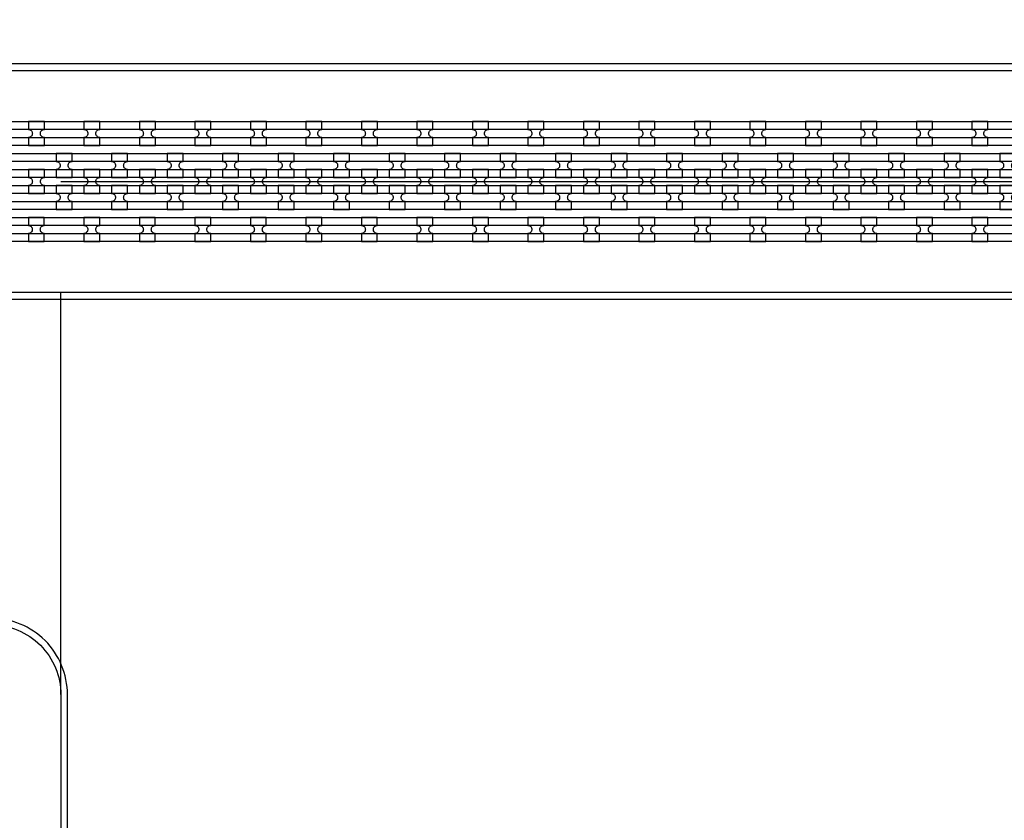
# Model space of a CAD drawing. Extents: x -63500 to 63500, y -63500 to 63500.
# Tile 46 of 256: x 315 to 4750, y -34785 to -31181. Entities that reach past the tile are written whole.
import ezdxf

# ---------------------------------------------------------------- set-up
doc = ezdxf.new("R2010")
doc.units = 13
doc.header["$MEASUREMENT"] = 0
for name, color, linetype in [('1_Metal', 2, 'Continuous'), ('2_Electrodes', 5, 'Continuous'), ('3_Outline', 4, 'Continuous')]:
    doc.layers.add(name, color=color, linetype=linetype)

msp = doc.modelspace()

# ---------------------------------------------------------------- linework, layer by layer
for p, q in [((500, -31909.7), (19000, -31909.7)), ((500, -34219.7), (500, -32409.7))]:
    msp.add_line(p, q)
for radius in [50000, 47500, 45000]:
    msp.add_circle((0, 0), radius)
at = {"layer": '1_Metal'}
for points in [[(-50000, 0, 1), (50000, 0), (51000, 0, -1), (-51000, 0)], [(426, -31639.7), (354, -31639.7), (354, -31675.7, -0.414214), (372, -31693.7), (372, -31693.7, -0.414214), (354, -31711.7), (354, -31747.7), (426, -31747.7), (426, -31711.7, -0.414214), (408, -31693.7), (408, -31693.7, -0.414214), (426, -31675.7)], [(676, -31639.7), (604, -31639.7), (604, -31675.7, -0.414214), (622, -31693.7), (622, -31693.7, -0.414214), (604, -31711.7), (604, -31747.7), (676, -31747.7), (676, -31711.7, -0.414214), (658, -31693.7), (658, -31693.7, -0.414214), (676, -31675.7)], [(926, -31639.7), (854, -31639.7), (854, -31675.7, -0.414214), (872, -31693.7), (872, -31693.7, -0.414214), (854, -31711.7), (854, -31747.7), (926, -31747.7), (926, -31711.7, -0.414214), (908, -31693.7), (908, -31693.7, -0.414214), (926, -31675.7)], [(1176, -31639.7), (1104, -31639.7), (1104, -31675.7, -0.414214), (1122, -31693.7), (1122, -31693.7, -0.414214), (1104, -31711.7), (1104, -31747.7), (1176, -31747.7), (1176, -31711.7, -0.414214), (1158, -31693.7), (1158, -31693.7, -0.414214), (1176, -31675.7)], [(1426, -31639.7), (1354, -31639.7), (1354, -31675.7, -0.414214), (1372, -31693.7), (1372, -31693.7, -0.414214), (1354, -31711.7), (1354, -31747.7), (1426, -31747.7), (1426, -31711.7, -0.414214), (1408, -31693.7), (1408, -31693.7, -0.414214), (1426, -31675.7)], [(1676, -31639.7), (1604, -31639.7), (1604, -31675.7, -0.414214), (1622, -31693.7), (1622, -31693.7, -0.414214), (1604, -31711.7), (1604, -31747.7), (1676, -31747.7), (1676, -31711.7, -0.414214), (1658, -31693.7), (1658, -31693.7, -0.414214), (1676, -31675.7)], [(1926, -31639.7), (1854, -31639.7), (1854, -31675.7, -0.414214), (1872, -31693.7), (1872, -31693.7, -0.414214), (1854, -31711.7), (1854, -31747.7), (1926, -31747.7), (1926, -31711.7, -0.414214), (1908, -31693.7), (1908, -31693.7, -0.414214), (1926, -31675.7)], [(2176, -31639.7), (2104, -31639.7), (2104, -31675.7, -0.414214), (2122, -31693.7), (2122, -31693.7, -0.414214), (2104, -31711.7), (2104, -31747.7), (2176, -31747.7), (2176, -31711.7, -0.414214), (2158, -31693.7), (2158, -31693.7, -0.414214), (2176, -31675.7)], [(2426, -31639.7), (2354, -31639.7), (2354, -31675.7, -0.414214), (2372, -31693.7), (2372, -31693.7, -0.414214), (2354, -31711.7), (2354, -31747.7), (2426, -31747.7), (2426, -31711.7, -0.414214), (2408, -31693.7), (2408, -31693.7, -0.414214), (2426, -31675.7)], [(2676, -31639.7), (2604, -31639.7), (2604, -31675.7, -0.414214), (2622, -31693.7), (2622, -31693.7, -0.414214), (2604, -31711.7), (2604, -31747.7), (2676, -31747.7), (2676, -31711.7, -0.414214), (2658, -31693.7), (2658, -31693.7, -0.414214), (2676, -31675.7)], [(2926, -31639.7), (2854, -31639.7), (2854, -31675.7, -0.414214), (2872, -31693.7), (2872, -31693.7, -0.414214), (2854, -31711.7), (2854, -31747.7), (2926, -31747.7), (2926, -31711.7, -0.414214), (2908, -31693.7), (2908, -31693.7, -0.414214), (2926, -31675.7)], [(3176, -31639.7), (3104, -31639.7), (3104, -31675.7, -0.414214), (3122, -31693.7), (3122, -31693.7, -0.414214), (3104, -31711.7), (3104, -31747.7), (3176, -31747.7), (3176, -31711.7, -0.414214), (3158, -31693.7), (3158, -31693.7, -0.414214), (3176, -31675.7)], [(3426, -31639.7), (3354, -31639.7), (3354, -31675.7, -0.414214), (3372, -31693.7), (3372, -31693.7, -0.414214), (3354, -31711.7), (3354, -31747.7), (3426, -31747.7), (3426, -31711.7, -0.414214), (3408, -31693.7), (3408, -31693.7, -0.414214), (3426, -31675.7)], [(3676, -31639.7), (3604, -31639.7), (3604, -31675.7, -0.414214), (3622, -31693.7), (3622, -31693.7, -0.414214), (3604, -31711.7), (3604, -31747.7), (3676, -31747.7), (3676, -31711.7, -0.414214), (3658, -31693.7), (3658, -31693.7, -0.414214), (3676, -31675.7)], [(3926, -31639.7), (3854, -31639.7), (3854, -31675.7, -0.414214), (3872, -31693.7), (3872, -31693.7, -0.414214), (3854, -31711.7), (3854, -31747.7), (3926, -31747.7), (3926, -31711.7, -0.414214), (3908, -31693.7), (3908, -31693.7, -0.414214), (3926, -31675.7)], [(4176, -31639.7), (4104, -31639.7), (4104, -31675.7, -0.414214), (4122, -31693.7), (4122, -31693.7, -0.414214), (4104, -31711.7), (4104, -31747.7), (4176, -31747.7), (4176, -31711.7, -0.414214), (4158, -31693.7), (4158, -31693.7, -0.414214), (4176, -31675.7)], [(4426, -31639.7), (4354, -31639.7), (4354, -31675.7, -0.414214), (4372, -31693.7), (4372, -31693.7, -0.414214), (4354, -31711.7), (4354, -31747.7), (4426, -31747.7), (4426, -31711.7, -0.414214), (4408, -31693.7), (4408, -31693.7, -0.414214), (4426, -31675.7)], [(4676, -31639.7), (4604, -31639.7), (4604, -31675.7, -0.414214), (4622, -31693.7), (4622, -31693.7, -0.414214), (4604, -31711.7), (4604, -31747.7), (4676, -31747.7), (4676, -31711.7, -0.414214), (4658, -31693.7), (4658, -31693.7, -0.414214), (4676, -31675.7)], [(18997.9, -31819.7), (-8544, -31819.7, 0.414214), (-10384, -33659.7), (-10384, -34159.7, 0.414214), (-8544, -35999.7), (-7312, -35999.7, 0.414214), (-7294, -35981.7), (-7294, -35981.7), (-7263.4, -35981.7), (-7263.4, -36051.9), (-7293.4, -36051.9, 0.384752), (-7311.3, -36035.7), (-8544, -36035.7, -0.414214), (-10420, -34159.7), (-10420, -33659.7, -0.414214), (-8544, -31783.7), (18997.9, -31783.7)], [(479.1, -31891.7), (551.1, -31891.7), (551.1, -31855.7, -0.414214), (533.1, -31837.7), (533.1, -31837.7, -0.414214), (551.1, -31819.7), (551.1, -31783.7), (479.1, -31783.7), (479.1, -31819.7, -0.414214), (497.1, -31837.7), (497.1, -31837.7, -0.414214), (479.1, -31855.7), (479.1, -31891.7)], [(729.1, -31891.7), (801.1, -31891.7), (801.1, -31855.7, -0.414214), (783.1, -31837.7), (783.1, -31837.7, -0.414214), (801.1, -31819.7), (801.1, -31783.7), (729.1, -31783.7), (729.1, -31819.7, -0.414214), (747.1, -31837.7), (747.1, -31837.7, -0.414214), (729.1, -31855.7), (729.1, -31891.7)], [(979.1, -31891.7), (1051.1, -31891.7), (1051.1, -31855.7, -0.414214), (1033.1, -31837.7), (1033.1, -31837.7, -0.414214), (1051.1, -31819.7), (1051.1, -31783.7), (979.1, -31783.7), (979.1, -31819.7, -0.414214), (997.1, -31837.7), (997.1, -31837.7, -0.414214), (979.1, -31855.7), (979.1, -31891.7)], [(1229.1, -31891.7), (1301.1, -31891.7), (1301.1, -31855.7, -0.414214), (1283.1, -31837.7), (1283.1, -31837.7, -0.414214), (1301.1, -31819.7), (1301.1, -31783.7), (1229.1, -31783.7), (1229.1, -31819.7, -0.414214), (1247.1, -31837.7), (1247.1, -31837.7, -0.414214), (1229.1, -31855.7), (1229.1, -31891.7)], [(1479.1, -31891.7), (1551.1, -31891.7), (1551.1, -31855.7, -0.414214), (1533.1, -31837.7), (1533.1, -31837.7, -0.414214), (1551.1, -31819.7), (1551.1, -31783.7), (1479.1, -31783.7), (1479.1, -31819.7, -0.414214), (1497.1, -31837.7), (1497.1, -31837.7, -0.414214), (1479.1, -31855.7), (1479.1, -31891.7)], [(1729.1, -31891.7), (1801.1, -31891.7), (1801.1, -31855.7, -0.414214), (1783.1, -31837.7), (1783.1, -31837.7, -0.414214), (1801.1, -31819.7), (1801.1, -31783.7), (1729.1, -31783.7), (1729.1, -31819.7, -0.414214), (1747.1, -31837.7), (1747.1, -31837.7, -0.414214), (1729.1, -31855.7), (1729.1, -31891.7)], [(1979.1, -31891.7), (2051.1, -31891.7), (2051.1, -31855.7, -0.414214), (2033.1, -31837.7), (2033.1, -31837.7, -0.414214), (2051.1, -31819.7), (2051.1, -31783.7), (1979.1, -31783.7), (1979.1, -31819.7, -0.414214), (1997.1, -31837.7), (1997.1, -31837.7, -0.414214), (1979.1, -31855.7), (1979.1, -31891.7)], [(2229.1, -31891.7), (2301.1, -31891.7), (2301.1, -31855.7, -0.414214), (2283.1, -31837.7), (2283.1, -31837.7, -0.414214), (2301.1, -31819.7), (2301.1, -31783.7), (2229.1, -31783.7), (2229.1, -31819.7, -0.414214), (2247.1, -31837.7), (2247.1, -31837.7, -0.414214), (2229.1, -31855.7), (2229.1, -31891.7)], [(2479.1, -31891.7), (2551.1, -31891.7), (2551.1, -31855.7, -0.414214), (2533.1, -31837.7), (2533.1, -31837.7, -0.414214), (2551.1, -31819.7), (2551.1, -31783.7), (2479.1, -31783.7), (2479.1, -31819.7, -0.414214), (2497.1, -31837.7), (2497.1, -31837.7, -0.414214), (2479.1, -31855.7), (2479.1, -31891.7)], [(2729.1, -31891.7), (2801.1, -31891.7), (2801.1, -31855.7, -0.414214), (2783.1, -31837.7), (2783.1, -31837.7, -0.414214), (2801.1, -31819.7), (2801.1, -31783.7), (2729.1, -31783.7), (2729.1, -31819.7, -0.414214), (2747.1, -31837.7), (2747.1, -31837.7, -0.414214), (2729.1, -31855.7), (2729.1, -31891.7)], [(2979.1, -31891.7), (3051.1, -31891.7), (3051.1, -31855.7, -0.414214), (3033.1, -31837.7), (3033.1, -31837.7, -0.414214), (3051.1, -31819.7), (3051.1, -31783.7), (2979.1, -31783.7), (2979.1, -31819.7, -0.414214), (2997.1, -31837.7), (2997.1, -31837.7, -0.414214), (2979.1, -31855.7), (2979.1, -31891.7)], [(3229.1, -31891.7), (3301.1, -31891.7), (3301.1, -31855.7, -0.414214), (3283.1, -31837.7), (3283.1, -31837.7, -0.414214), (3301.1, -31819.7), (3301.1, -31783.7), (3229.1, -31783.7), (3229.1, -31819.7, -0.414214), (3247.1, -31837.7), (3247.1, -31837.7, -0.414214), (3229.1, -31855.7), (3229.1, -31891.7)], [(3479.1, -31891.7), (3551.1, -31891.7), (3551.1, -31855.7, -0.414214), (3533.1, -31837.7), (3533.1, -31837.7, -0.414214), (3551.1, -31819.7), (3551.1, -31783.7), (3479.1, -31783.7), (3479.1, -31819.7, -0.414214), (3497.1, -31837.7), (3497.1, -31837.7, -0.414214), (3479.1, -31855.7), (3479.1, -31891.7)], [(3729.1, -31891.7), (3801.1, -31891.7), (3801.1, -31855.7, -0.414214), (3783.1, -31837.7), (3783.1, -31837.7, -0.414214), (3801.1, -31819.7), (3801.1, -31783.7), (3729.1, -31783.7), (3729.1, -31819.7, -0.414214), (3747.1, -31837.7), (3747.1, -31837.7, -0.414214), (3729.1, -31855.7), (3729.1, -31891.7)], [(3979.1, -31891.7), (4051.1, -31891.7), (4051.1, -31855.7, -0.414214), (4033.1, -31837.7), (4033.1, -31837.7, -0.414214), (4051.1, -31819.7), (4051.1, -31783.7), (3979.1, -31783.7), (3979.1, -31819.7, -0.414214), (3997.1, -31837.7), (3997.1, -31837.7, -0.414214), (3979.1, -31855.7), (3979.1, -31891.7)], [(4229.1, -31891.7), (4301.1, -31891.7), (4301.1, -31855.7, -0.414214), (4283.1, -31837.7), (4283.1, -31837.7, -0.414214), (4301.1, -31819.7), (4301.1, -31783.7), (4229.1, -31783.7), (4229.1, -31819.7, -0.414214), (4247.1, -31837.7), (4247.1, -31837.7, -0.414214), (4229.1, -31855.7), (4229.1, -31891.7)], [(4479.1, -31891.7), (4551.1, -31891.7), (4551.1, -31855.7, -0.414214), (4533.1, -31837.7), (4533.1, -31837.7, -0.414214), (4551.1, -31819.7), (4551.1, -31783.7), (4479.1, -31783.7), (4479.1, -31819.7, -0.414214), (4497.1, -31837.7), (4497.1, -31837.7, -0.414214), (4479.1, -31855.7), (4479.1, -31891.7)], [(4729.1, -31891.7), (4801.1, -31891.7), (4801.1, -31855.7, -0.414214), (4783.1, -31837.7), (4783.1, -31837.7, -0.414214), (4801.1, -31819.7), (4801.1, -31783.7), (4729.1, -31783.7), (4729.1, -31819.7, -0.414214), (4747.1, -31837.7), (4747.1, -31837.7, -0.414214), (4729.1, -31855.7), (4729.1, -31891.7)], [(18997.9, -31891.7), (-8544, -31891.7, 0.414214), (-10312, -33659.7), (-10312, -34159.7, 0.414214), (-8544, -35927.7), (-7312, -35927.7, 0.414214), (-7294, -35909.7), (-7294, -35909.7), (-7263.4, -35909.7), (-7263.4, -35981.7), (-7294, -35981.7, 0.414214), (-7312, -35963.7), (-8544, -35963.7, -0.414214), (-10348, -34159.7), (-10348, -33659.7, -0.414214), (-8544, -31855.7), (18997.9, -31855.7)], [(354.1, -31963.7), (426.1, -31963.7), (426.1, -31927.7, -0.414214), (408.1, -31909.7), (408.1, -31909.7, -0.414214), (426.1, -31891.7), (426.1, -31855.7), (354.1, -31855.7), (354.1, -31891.7, -0.414214), (372.1, -31909.7), (372.1, -31909.7, -0.414214), (354.1, -31927.7), (354.1, -31963.7)], [(604.1, -31963.7), (676.1, -31963.7), (676.1, -31927.7, -0.414214), (658.1, -31909.7), (658.1, -31909.7, -0.414214), (676.1, -31891.7), (676.1, -31855.7), (604.1, -31855.7), (604.1, -31891.7, -0.414214), (622.1, -31909.7), (622.1, -31909.7, -0.414214), (604.1, -31927.7), (604.1, -31963.7)], [(854.1, -31963.7), (926.1, -31963.7), (926.1, -31927.7, -0.414214), (908.1, -31909.7), (908.1, -31909.7, -0.414214), (926.1, -31891.7), (926.1, -31855.7), (854.1, -31855.7), (854.1, -31891.7, -0.414214), (872.1, -31909.7), (872.1, -31909.7, -0.414214), (854.1, -31927.7), (854.1, -31963.7)], [(1104.1, -31963.7), (1176.1, -31963.7), (1176.1, -31927.7, -0.414214), (1158.1, -31909.7), (1158.1, -31909.7, -0.414214), (1176.1, -31891.7), (1176.1, -31855.7), (1104.1, -31855.7), (1104.1, -31891.7, -0.414214), (1122.1, -31909.7), (1122.1, -31909.7, -0.414214), (1104.1, -31927.7), (1104.1, -31963.7)], [(1354.1, -31963.7), (1426.1, -31963.7), (1426.1, -31927.7, -0.414214), (1408.1, -31909.7), (1408.1, -31909.7, -0.414214), (1426.1, -31891.7), (1426.1, -31855.7), (1354.1, -31855.7), (1354.1, -31891.7, -0.414214), (1372.1, -31909.7), (1372.1, -31909.7, -0.414214), (1354.1, -31927.7), (1354.1, -31963.7)], [(1604.1, -31963.7), (1676.1, -31963.7), (1676.1, -31927.7, -0.414214), (1658.1, -31909.7), (1658.1, -31909.7, -0.414214), (1676.1, -31891.7), (1676.1, -31855.7), (1604.1, -31855.7), (1604.1, -31891.7, -0.414214), (1622.1, -31909.7), (1622.1, -31909.7, -0.414214), (1604.1, -31927.7), (1604.1, -31963.7)], [(1854.1, -31963.7), (1926.1, -31963.7), (1926.1, -31927.7, -0.414214), (1908.1, -31909.7), (1908.1, -31909.7, -0.414214), (1926.1, -31891.7), (1926.1, -31855.7), (1854.1, -31855.7), (1854.1, -31891.7, -0.414214), (1872.1, -31909.7), (1872.1, -31909.7, -0.414214), (1854.1, -31927.7), (1854.1, -31963.7)], [(2104.1, -31963.7), (2176.1, -31963.7), (2176.1, -31927.7, -0.414214), (2158.1, -31909.7), (2158.1, -31909.7, -0.414214), (2176.1, -31891.7), (2176.1, -31855.7), (2104.1, -31855.7), (2104.1, -31891.7, -0.414214), (2122.1, -31909.7), (2122.1, -31909.7, -0.414214), (2104.1, -31927.7), (2104.1, -31963.7)], [(2354.1, -31963.7), (2426.1, -31963.7), (2426.1, -31927.7, -0.414214), (2408.1, -31909.7), (2408.1, -31909.7, -0.414214), (2426.1, -31891.7), (2426.1, -31855.7), (2354.1, -31855.7), (2354.1, -31891.7, -0.414214), (2372.1, -31909.7), (2372.1, -31909.7, -0.414214), (2354.1, -31927.7), (2354.1, -31963.7)], [(2604.1, -31963.7), (2676.1, -31963.7), (2676.1, -31927.7, -0.414214), (2658.1, -31909.7), (2658.1, -31909.7, -0.414214), (2676.1, -31891.7), (2676.1, -31855.7), (2604.1, -31855.7), (2604.1, -31891.7, -0.414214), (2622.1, -31909.7), (2622.1, -31909.7, -0.414214), (2604.1, -31927.7), (2604.1, -31963.7)], [(2854.1, -31963.7), (2926.1, -31963.7), (2926.1, -31927.7, -0.414214), (2908.1, -31909.7), (2908.1, -31909.7, -0.414214), (2926.1, -31891.7), (2926.1, -31855.7), (2854.1, -31855.7), (2854.1, -31891.7, -0.414214), (2872.1, -31909.7), (2872.1, -31909.7, -0.414214), (2854.1, -31927.7), (2854.1, -31963.7)], [(3104.1, -31963.7), (3176.1, -31963.7), (3176.1, -31927.7, -0.414214), (3158.1, -31909.7), (3158.1, -31909.7, -0.414214), (3176.1, -31891.7), (3176.1, -31855.7), (3104.1, -31855.7), (3104.1, -31891.7, -0.414214), (3122.1, -31909.7), (3122.1, -31909.7, -0.414214), (3104.1, -31927.7), (3104.1, -31963.7)], [(3354.1, -31963.7), (3426.1, -31963.7), (3426.1, -31927.7, -0.414214), (3408.1, -31909.7), (3408.1, -31909.7, -0.414214), (3426.1, -31891.7), (3426.1, -31855.7), (3354.1, -31855.7), (3354.1, -31891.7, -0.414214), (3372.1, -31909.7), (3372.1, -31909.7, -0.414214), (3354.1, -31927.7), (3354.1, -31963.7)], [(3604.1, -31963.7), (3676.1, -31963.7), (3676.1, -31927.7, -0.414214), (3658.1, -31909.7), (3658.1, -31909.7, -0.414214), (3676.1, -31891.7), (3676.1, -31855.7), (3604.1, -31855.7), (3604.1, -31891.7, -0.414214), (3622.1, -31909.7), (3622.1, -31909.7, -0.414214), (3604.1, -31927.7), (3604.1, -31963.7)], [(3854.1, -31963.7), (3926.1, -31963.7), (3926.1, -31927.7, -0.414214), (3908.1, -31909.7), (3908.1, -31909.7, -0.414214), (3926.1, -31891.7), (3926.1, -31855.7), (3854.1, -31855.7), (3854.1, -31891.7, -0.414214), (3872.1, -31909.7), (3872.1, -31909.7, -0.414214), (3854.1, -31927.7), (3854.1, -31963.7)], [(4104.1, -31963.7), (4176.1, -31963.7), (4176.1, -31927.7, -0.414214), (4158.1, -31909.7), (4158.1, -31909.7, -0.414214), (4176.1, -31891.7), (4176.1, -31855.7), (4104.1, -31855.7), (4104.1, -31891.7, -0.414214), (4122.1, -31909.7), (4122.1, -31909.7, -0.414214), (4104.1, -31927.7), (4104.1, -31963.7)], [(4354.1, -31963.7), (4426.1, -31963.7), (4426.1, -31927.7, -0.414214), (4408.1, -31909.7), (4408.1, -31909.7, -0.414214), (4426.1, -31891.7), (4426.1, -31855.7), (4354.1, -31855.7), (4354.1, -31891.7, -0.414214), (4372.1, -31909.7), (4372.1, -31909.7, -0.414214), (4354.1, -31927.7), (4354.1, -31963.7)], [(4604.1, -31963.7), (4676.1, -31963.7), (4676.1, -31927.7, -0.414214), (4658.1, -31909.7), (4658.1, -31909.7, -0.414214), (4676.1, -31891.7), (4676.1, -31855.7), (4604.1, -31855.7), (4604.1, -31891.7, -0.414214), (4622.1, -31909.7), (4622.1, -31909.7, -0.414214), (4604.1, -31927.7), (4604.1, -31963.7)], [(18997.9, -31963.7), (-8544, -31963.7, 0.414214), (-10240, -33659.7), (-10240, -34159.7, 0.414214), (-8544, -35855.7), (-7312, -35855.7, 0.414214), (-7294, -35837.7), (-7294, -35837.7), (-7263.4, -35837.7), (-7263.4, -35909.7), (-7294, -35909.7, 0.414214), (-7312, -35891.7), (-8544, -35891.7, -0.414214), (-10276, -34159.7), (-10276, -33659.7, -0.414214), (-8544, -31927.7), (18997.9, -31927.7)], [(479.1, -31927.7), (479.1, -31963.7, -0.414214), (497.1, -31981.7), (497.1, -31981.7, -0.414214), (479.1, -31999.7), (479.1, -32035.7), (551.1, -32035.7), (551.1, -31999.7, -0.414214), (533.1, -31981.7), (533.1, -31981.7, -0.414214), (551.1, -31963.7), (551.1, -31927.7)], [(729.1, -31927.7), (729.1, -31963.7, -0.414214), (747.1, -31981.7), (747.1, -31981.7, -0.414214), (729.1, -31999.7), (729.1, -32035.7), (801.1, -32035.7), (801.1, -31999.7, -0.414214), (783.1, -31981.7), (783.1, -31981.7, -0.414214), (801.1, -31963.7), (801.1, -31927.7)], [(979.1, -31927.7), (979.1, -31963.7, -0.414214), (997.1, -31981.7), (997.1, -31981.7, -0.414214), (979.1, -31999.7), (979.1, -32035.7), (1051.1, -32035.7), (1051.1, -31999.7, -0.414214), (1033.1, -31981.7), (1033.1, -31981.7, -0.414214), (1051.1, -31963.7), (1051.1, -31927.7)], [(1229.1, -31927.7), (1229.1, -31963.7, -0.414214), (1247.1, -31981.7), (1247.1, -31981.7, -0.414214), (1229.1, -31999.7), (1229.1, -32035.7), (1301.1, -32035.7), (1301.1, -31999.7, -0.414214), (1283.1, -31981.7), (1283.1, -31981.7, -0.414214), (1301.1, -31963.7), (1301.1, -31927.7)], [(1479.1, -31927.7), (1479.1, -31963.7, -0.414214), (1497.1, -31981.7), (1497.1, -31981.7, -0.414214), (1479.1, -31999.7), (1479.1, -32035.7), (1551.1, -32035.7), (1551.1, -31999.7, -0.414214), (1533.1, -31981.7), (1533.1, -31981.7, -0.414214), (1551.1, -31963.7), (1551.1, -31927.7)], [(1729.1, -31927.7), (1729.1, -31963.7, -0.414214), (1747.1, -31981.7), (1747.1, -31981.7, -0.414214), (1729.1, -31999.7), (1729.1, -32035.7), (1801.1, -32035.7), (1801.1, -31999.7, -0.414214), (1783.1, -31981.7), (1783.1, -31981.7, -0.414214), (1801.1, -31963.7), (1801.1, -31927.7)], [(1979.1, -31927.7), (1979.1, -31963.7, -0.414214), (1997.1, -31981.7), (1997.1, -31981.7, -0.414214), (1979.1, -31999.7), (1979.1, -32035.7), (2051.1, -32035.7), (2051.1, -31999.7, -0.414214), (2033.1, -31981.7), (2033.1, -31981.7, -0.414214), (2051.1, -31963.7), (2051.1, -31927.7)], [(2229.1, -31927.7), (2229.1, -31963.7, -0.414214), (2247.1, -31981.7), (2247.1, -31981.7, -0.414214), (2229.1, -31999.7), (2229.1, -32035.7), (2301.1, -32035.7), (2301.1, -31999.7, -0.414214), (2283.1, -31981.7), (2283.1, -31981.7, -0.414214), (2301.1, -31963.7), (2301.1, -31927.7)], [(2479.1, -31927.7), (2479.1, -31963.7, -0.414214), (2497.1, -31981.7), (2497.1, -31981.7, -0.414214), (2479.1, -31999.7), (2479.1, -32035.7), (2551.1, -32035.7), (2551.1, -31999.7, -0.414214), (2533.1, -31981.7), (2533.1, -31981.7, -0.414214), (2551.1, -31963.7), (2551.1, -31927.7)], [(2729.1, -31927.7), (2729.1, -31963.7, -0.414214), (2747.1, -31981.7), (2747.1, -31981.7, -0.414214), (2729.1, -31999.7), (2729.1, -32035.7), (2801.1, -32035.7), (2801.1, -31999.7, -0.414214), (2783.1, -31981.7), (2783.1, -31981.7, -0.414214), (2801.1, -31963.7), (2801.1, -31927.7)], [(2979.1, -31927.7), (2979.1, -31963.7, -0.414214), (2997.1, -31981.7), (2997.1, -31981.7, -0.414214), (2979.1, -31999.7), (2979.1, -32035.7), (3051.1, -32035.7), (3051.1, -31999.7, -0.414214), (3033.1, -31981.7), (3033.1, -31981.7, -0.414214), (3051.1, -31963.7), (3051.1, -31927.7)], [(3229.1, -31927.7), (3229.1, -31963.7, -0.414214), (3247.1, -31981.7), (3247.1, -31981.7, -0.414214), (3229.1, -31999.7), (3229.1, -32035.7), (3301.1, -32035.7), (3301.1, -31999.7, -0.414214), (3283.1, -31981.7), (3283.1, -31981.7, -0.414214), (3301.1, -31963.7), (3301.1, -31927.7)], [(3479.1, -31927.7), (3479.1, -31963.7, -0.414214), (3497.1, -31981.7), (3497.1, -31981.7, -0.414214), (3479.1, -31999.7), (3479.1, -32035.7), (3551.1, -32035.7), (3551.1, -31999.7, -0.414214), (3533.1, -31981.7), (3533.1, -31981.7, -0.414214), (3551.1, -31963.7), (3551.1, -31927.7)], [(3729.1, -31927.7), (3729.1, -31963.7, -0.414214), (3747.1, -31981.7), (3747.1, -31981.7, -0.414214), (3729.1, -31999.7), (3729.1, -32035.7), (3801.1, -32035.7), (3801.1, -31999.7, -0.414214), (3783.1, -31981.7), (3783.1, -31981.7, -0.414214), (3801.1, -31963.7), (3801.1, -31927.7)], [(3979.1, -31927.7), (3979.1, -31963.7, -0.414214), (3997.1, -31981.7), (3997.1, -31981.7, -0.414214), (3979.1, -31999.7), (3979.1, -32035.7), (4051.1, -32035.7), (4051.1, -31999.7, -0.414214), (4033.1, -31981.7), (4033.1, -31981.7, -0.414214), (4051.1, -31963.7), (4051.1, -31927.7)], [(4229.1, -31927.7), (4229.1, -31963.7, -0.414214), (4247.1, -31981.7), (4247.1, -31981.7, -0.414214), (4229.1, -31999.7), (4229.1, -32035.7), (4301.1, -32035.7), (4301.1, -31999.7, -0.414214), (4283.1, -31981.7), (4283.1, -31981.7, -0.414214), (4301.1, -31963.7), (4301.1, -31927.7)], [(4479.1, -31927.7), (4479.1, -31963.7, -0.414214), (4497.1, -31981.7), (4497.1, -31981.7, -0.414214), (4479.1, -31999.7), (4479.1, -32035.7), (4551.1, -32035.7), (4551.1, -31999.7, -0.414214), (4533.1, -31981.7), (4533.1, -31981.7, -0.414214), (4551.1, -31963.7), (4551.1, -31927.7)], [(4729.1, -31927.7), (4729.1, -31963.7, -0.414214), (4747.1, -31981.7), (4747.1, -31981.7, -0.414214), (4729.1, -31999.7), (4729.1, -32035.7), (4801.1, -32035.7), (4801.1, -31999.7, -0.414214), (4783.1, -31981.7), (4783.1, -31981.7, -0.414214), (4801.1, -31963.7), (4801.1, -31927.7)], [(18997.9, -32035.7), (-8544, -32035.7, 0.414214), (-10168, -33659.7), (-10168, -34159.7, 0.414214), (-8544, -35783.7), (-7311.3, -35783.7, 0.384752), (-7293.4, -35767.5), (-7263.4, -35767.5), (-7263.4, -35837.7), (-7294, -35837.7, 0.414214), (-7312, -35819.7), (-8544, -35819.7, -0.414214), (-10204, -34159.7), (-10204, -33659.7, -0.414214), (-8544, -31999.7), (18997.9, -31999.7)], [(425.9, -32071.7), (353.9, -32071.7), (353.9, -32107.7, -0.414214), (371.9, -32125.7), (371.9, -32125.7, -0.414214), (353.9, -32143.7), (353.9, -32179.7), (425.9, -32179.7), (425.9, -32143.7, -0.414214), (407.9, -32125.7), (407.9, -32125.7, -0.414214), (425.9, -32107.7)], [(675.9, -32071.7), (603.9, -32071.7), (603.9, -32107.7, -0.414214), (621.9, -32125.7), (621.9, -32125.7, -0.414214), (603.9, -32143.7), (603.9, -32179.7), (675.9, -32179.7), (675.9, -32143.7, -0.414214), (657.9, -32125.7), (657.9, -32125.7, -0.414214), (675.9, -32107.7)], [(925.9, -32071.7), (853.9, -32071.7), (853.9, -32107.7, -0.414214), (871.9, -32125.7), (871.9, -32125.7, -0.414214), (853.9, -32143.7), (853.9, -32179.7), (925.9, -32179.7), (925.9, -32143.7, -0.414214), (907.9, -32125.7), (907.9, -32125.7, -0.414214), (925.9, -32107.7)], [(1175.9, -32071.7), (1103.9, -32071.7), (1103.9, -32107.7, -0.414214), (1121.9, -32125.7), (1121.9, -32125.7, -0.414214), (1103.9, -32143.7), (1103.9, -32179.7), (1175.9, -32179.7), (1175.9, -32143.7, -0.414214), (1157.9, -32125.7), (1157.9, -32125.7, -0.414214), (1175.9, -32107.7)], [(1425.9, -32071.7), (1353.9, -32071.7), (1353.9, -32107.7, -0.414214), (1371.9, -32125.7), (1371.9, -32125.7, -0.414214), (1353.9, -32143.7), (1353.9, -32179.7), (1425.9, -32179.7), (1425.9, -32143.7, -0.414214), (1407.9, -32125.7), (1407.9, -32125.7, -0.414214), (1425.9, -32107.7)], [(1675.9, -32071.7), (1603.9, -32071.7), (1603.9, -32107.7, -0.414214), (1621.9, -32125.7), (1621.9, -32125.7, -0.414214), (1603.9, -32143.7), (1603.9, -32179.7), (1675.9, -32179.7), (1675.9, -32143.7, -0.414214), (1657.9, -32125.7), (1657.9, -32125.7, -0.414214), (1675.9, -32107.7)], [(1925.9, -32071.7), (1853.9, -32071.7), (1853.9, -32107.7, -0.414214), (1871.9, -32125.7), (1871.9, -32125.7, -0.414214), (1853.9, -32143.7), (1853.9, -32179.7), (1925.9, -32179.7), (1925.9, -32143.7, -0.414214), (1907.9, -32125.7), (1907.9, -32125.7, -0.414214), (1925.9, -32107.7)], [(2175.9, -32071.7), (2103.9, -32071.7), (2103.9, -32107.7, -0.414214), (2121.9, -32125.7), (2121.9, -32125.7, -0.414214), (2103.9, -32143.7), (2103.9, -32179.7), (2175.9, -32179.7), (2175.9, -32143.7, -0.414214), (2157.9, -32125.7), (2157.9, -32125.7, -0.414214), (2175.9, -32107.7)], [(2425.9, -32071.7), (2353.9, -32071.7), (2353.9, -32107.7, -0.414214), (2371.9, -32125.7), (2371.9, -32125.7, -0.414214), (2353.9, -32143.7), (2353.9, -32179.7), (2425.9, -32179.7), (2425.9, -32143.7, -0.414214), (2407.9, -32125.7), (2407.9, -32125.7, -0.414214), (2425.9, -32107.7)], [(2675.9, -32071.7), (2603.9, -32071.7), (2603.9, -32107.7, -0.414214), (2621.9, -32125.7), (2621.9, -32125.7, -0.414214), (2603.9, -32143.7), (2603.9, -32179.7), (2675.9, -32179.7), (2675.9, -32143.7, -0.414214), (2657.9, -32125.7), (2657.9, -32125.7, -0.414214), (2675.9, -32107.7)], [(2925.9, -32071.7), (2853.9, -32071.7), (2853.9, -32107.7, -0.414214), (2871.9, -32125.7), (2871.9, -32125.7, -0.414214), (2853.9, -32143.7), (2853.9, -32179.7), (2925.9, -32179.7), (2925.9, -32143.7, -0.414214), (2907.9, -32125.7), (2907.9, -32125.7, -0.414214), (2925.9, -32107.7)], [(3175.9, -32071.7), (3103.9, -32071.7), (3103.9, -32107.7, -0.414214), (3121.9, -32125.7), (3121.9, -32125.7, -0.414214), (3103.9, -32143.7), (3103.9, -32179.7), (3175.9, -32179.7), (3175.9, -32143.7, -0.414214), (3157.9, -32125.7), (3157.9, -32125.7, -0.414214), (3175.9, -32107.7)], [(3425.9, -32071.7), (3353.9, -32071.7), (3353.9, -32107.7, -0.414214), (3371.9, -32125.7), (3371.9, -32125.7, -0.414214), (3353.9, -32143.7), (3353.9, -32179.7), (3425.9, -32179.7), (3425.9, -32143.7, -0.414214), (3407.9, -32125.7), (3407.9, -32125.7, -0.414214), (3425.9, -32107.7)], [(3675.9, -32071.7), (3603.9, -32071.7), (3603.9, -32107.7, -0.414214), (3621.9, -32125.7), (3621.9, -32125.7, -0.414214), (3603.9, -32143.7), (3603.9, -32179.7), (3675.9, -32179.7), (3675.9, -32143.7, -0.414214), (3657.9, -32125.7), (3657.9, -32125.7, -0.414214), (3675.9, -32107.7)], [(3925.9, -32071.7), (3853.9, -32071.7), (3853.9, -32107.7, -0.414214), (3871.9, -32125.7), (3871.9, -32125.7, -0.414214), (3853.9, -32143.7), (3853.9, -32179.7), (3925.9, -32179.7), (3925.9, -32143.7, -0.414214), (3907.9, -32125.7), (3907.9, -32125.7, -0.414214), (3925.9, -32107.7)], [(4175.9, -32071.7), (4103.9, -32071.7), (4103.9, -32107.7, -0.414214), (4121.9, -32125.7), (4121.9, -32125.7, -0.414214), (4103.9, -32143.7), (4103.9, -32179.7), (4175.9, -32179.7), (4175.9, -32143.7, -0.414214), (4157.9, -32125.7), (4157.9, -32125.7, -0.414214), (4175.9, -32107.7)], [(4425.9, -32071.7), (4353.9, -32071.7), (4353.9, -32107.7, -0.414214), (4371.9, -32125.7), (4371.9, -32125.7, -0.414214), (4353.9, -32143.7), (4353.9, -32179.7), (4425.9, -32179.7), (4425.9, -32143.7, -0.414214), (4407.9, -32125.7), (4407.9, -32125.7, -0.414214), (4425.9, -32107.7)], [(4675.9, -32071.7), (4603.9, -32071.7), (4603.9, -32107.7, -0.414214), (4621.9, -32125.7), (4621.9, -32125.7, -0.414214), (4603.9, -32143.7), (4603.9, -32179.7), (4675.9, -32179.7), (4675.9, -32143.7, -0.414214), (4657.9, -32125.7), (4657.9, -32125.7, -0.414214), (4675.9, -32107.7)]]:
    msp.add_lwpolyline(points, format="xyb", close=True, dxfattribs=at)
for points in [[(-8544.1, -31639.7), (18997.9, -31639.7)], [(-8544, -31711.7), (18997.9, -31711.7)], [(-8544.1, -32071.7), (18997.9, -32071.7)], [(-8544, -32143.7), (18997.9, -32143.7)]]:
    msp.add_lwpolyline(points, dxfattribs=at)
for points in [[(18997.9, -31675.7), (-8544, -31675.7, 0.414214)], [(18997.9, -31747.7), (-8544.1, -31747.7, 0.414214)], [(18997.9, -32107.7), (-8544, -32107.7, 0.414214)], [(18997.9, -32179.7), (-8544.1, -32179.7, 0.414214)]]:
    msp.add_lwpolyline(points, format="xyb", dxfattribs=at)
at = {"layer": '2_Electrodes'}
for points in [[(47500, 0, -1), (-47500, 0), (-51000, 0, 1), (51000, 0)], [(-10493.4, -35709.7, 0.610914), (-10371.5, -35472.2, -0.156977), (-10794, -34159.7), (-10794, -33659.7, -0.414214), (-8544, -31409.7), (18001.8, -31409.7), (18001.8, -31379.7), (-8544, -31379.7, 0.414214), (-10824, -33659.7), (-10824, -34159.7, 0.156977), (-10395.9, -35489.7, -0.610914), (-10493.4, -35679.7)]]:
    msp.add_lwpolyline(points, format="xyb", close=True, dxfattribs=at)
for points in [[(18001.8, -32409.7), (-8544, -32409.7, 0.414214)], [(-7174, -33905.7), (186, -33905.7, -0.414214), (500, -34219.7), (500, -35559.7, 0.414214), (650, -35709.7), (650, -35679.7, -0.414214), (530, -35559.7), (530, -34219.7, 0.414214), (186, -33875.7), (-7174, -33875.7, 0.414214)]]:
    msp.add_lwpolyline(points, format="xyb", dxfattribs=at)
msp.add_lwpolyline([(-8544, -32439.7), (18001.8, -32439.7)], dxfattribs=at)
at = {"layer": '3_Outline'}
for points in [[(47500, 0, -1), (-47500, 0), (-51000, 0, 1), (51000, 0)], [(-10493.4, -35709.7, 0.610914), (-10371.5, -35472.2, -0.156977), (-10794, -34159.7), (-10794, -33659.7, -0.414214), (-8544, -31409.7), (18001.8, -31409.7), (18001.8, -31379.7), (-8544, -31379.7, 0.414214), (-10824, -33659.7), (-10824, -34159.7, 0.156977), (-10395.9, -35489.7, -0.610914), (-10493.4, -35679.7)]]:
    msp.add_lwpolyline(points, format="xyb", close=True, dxfattribs=at)
for points in [[(18001.8, -32409.7), (-8544, -32409.7, 0.414214)], [(-7174, -33905.7), (186, -33905.7, -0.414214), (500, -34219.7), (500, -35559.7, 0.414214), (650, -35709.7), (650, -35679.7, -0.414214), (530, -35559.7), (530, -34219.7, 0.414214), (186, -33875.7), (-7174, -33875.7, 0.414214)]]:
    msp.add_lwpolyline(points, format="xyb", dxfattribs=at)
msp.add_lwpolyline([(-8544, -32439.7), (18001.8, -32439.7)], dxfattribs=at)

doc.saveas('drawing.dxf')
